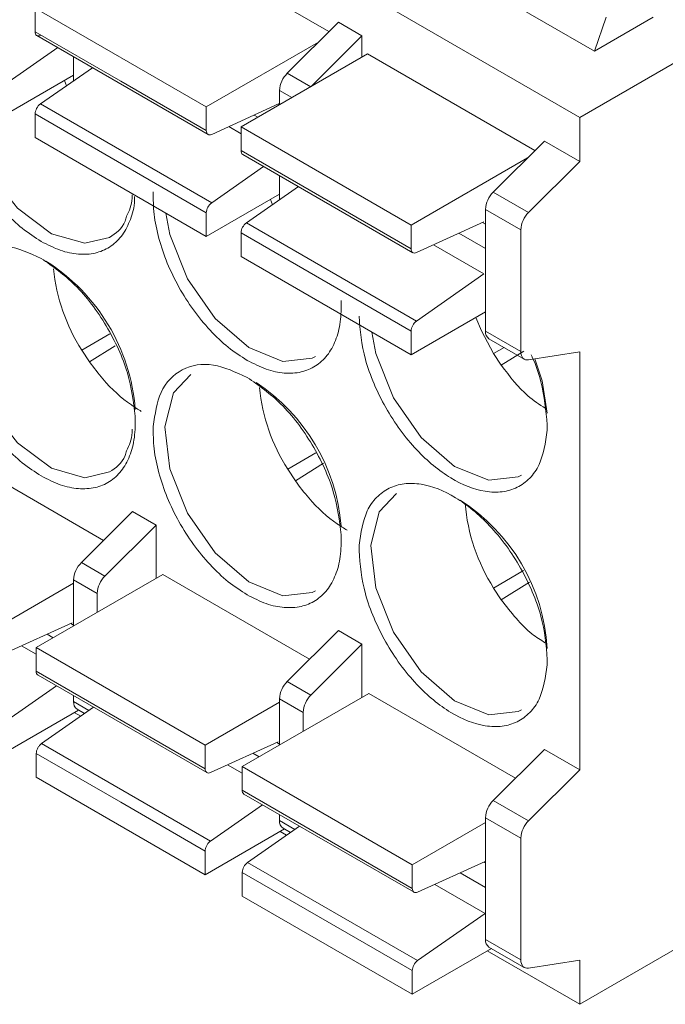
# Model space of a CAD drawing. Header units: millimetres. Extents: x -420 to 420, y -297 to 297.
# Tile 141 of 197: x 235.72 to 243.51, y 78.58 to 90.47. Entities that reach past the tile are written whole.
import ezdxf

# ---------------------------------------------------------------- set-up
doc = ezdxf.new("R2010")
doc.units = ezdxf.units.MM
doc.header["$MEASUREMENT"] = 0
doc.layers.add('layer 1', color=7, linetype='Continuous')

msp = doc.modelspace()

# ---------------------------------------------------------------- linework, layer by layer
at = {"layer": 'layer 1', "color": 7, "lineweight": 9}
for points in [[(242.4776, 89.2871), (242.4776, 89.2871), (224.5045, 99.6628), (224.5045, 99.6628)], [(249.4065, 93.2871), (249.4065, 93.2871), (242.4776, 89.2871), (242.4776, 89.2871)], [(237.4302, 91.4881), (237.4302, 91.4881), (239.451, 90.3216), (239.451, 90.3216)], [(242.6553, 90.0868), (242.6553, 90.0868), (240.8081, 91.1532), (240.8081, 91.1532)], [(235.9027, 90.6065), (235.9027, 90.6065), (235.9027, 90.3214), (235.9027, 90.3214)], [(237.9702, 89.4131), (237.9702, 89.4131), (235.9027, 90.6065), (235.9027, 90.6065)], [(243.3656, 90.4969), (243.3656, 90.4969), (242.6553, 90.0868), (242.6553, 90.0868)], [(242.7973, 90.4969), (242.7973, 90.4969), (242.6553, 90.0868), (242.6553, 90.0868)], [(236.9365, 89.7244), (236.9365, 89.7244), (235.9027, 90.3214), (235.9027, 90.3214)], [(238.9481, 89.8198), (238.9481, 89.8198), (239.5649, 90.4352), (239.5649, 90.4352)], [(239.5649, 90.4352), (239.5649, 90.4352), (239.8491, 90.2713), (239.8491, 90.2713)], [(235.9241, 90.2743), (235.9241, 90.2743), (237.9914, 89.0808), (237.9914, 89.0808)], [(239.8491, 90.2713), (239.8491, 90.2713), (239.2366, 89.6603), (239.2366, 89.6603)], [(239.8491, 90.2713), (239.8491, 90.2713), (239.8491, 90.0139), (239.8491, 90.0139)], [(235.5483, 89.6904), (235.5483, 89.6904), (236.1758, 90.1291), (236.1758, 90.1291)], [(239.3232, 90.1941), (239.3232, 90.1941), (237.9702, 89.4131), (237.9702, 89.4131)], [(236.3681, 90.0179), (236.3681, 90.0179), (236.3681, 89.7286), (236.3681, 89.7286)], [(238.3893, 89.1712), (238.3893, 89.1712), (239.9165, 90.0529), (239.9165, 90.0529)], [(239.9165, 90.0529), (239.9165, 90.0529), (241.9373, 88.8863), (241.9373, 88.8863)], [(235.9676, 89.4487), (235.9676, 89.4487), (236.5949, 89.8869), (236.5949, 89.8869)], [(236.3681, 89.7953), (236.3681, 89.7953), (235.4836, 89.2847), (235.4836, 89.2847)], [(236.2568, 89.731), (236.2568, 89.731), (236.2817, 89.6681), (236.2817, 89.6681)], [(238.9481, 89.8198), (238.8917, 89.7648), (238.8584, 89.6904), (238.8545, 89.6119)], [(239.2305, 89.6569), (239.2305, 89.6569), (238.9481, 89.8198), (238.9481, 89.8198)], [(237.9702, 89.1276), (237.9702, 89.1276), (236.9365, 89.7244), (236.9365, 89.7244)], [(238.8545, 89.6119), (238.8545, 89.6119), (238.8545, 89.4396), (238.8545, 89.4396)], [(238.8545, 89.6119), (238.8545, 89.6119), (239.0035, 89.5256), (239.0035, 89.5256)], [(235.9676, 89.4487), (235.9291, 89.4204), (235.9054, 89.3761), (235.9027, 89.3283)], [(238.0348, 88.2551), (238.0348, 88.2551), (235.9676, 89.4487), (235.9676, 89.4487)], [(237.9702, 89.4131), (237.9702, 89.4131), (237.9702, 89.1276), (237.9702, 89.1276)], [(238.0348, 89.082), (238.0348, 89.082), (238.8496, 89.4534), (238.8496, 89.4534)], [(238.8336, 89.4461), (238.8336, 89.4461), (238.8494, 89.4369), (238.8494, 89.4369)], [(235.9027, 89.3283), (235.9027, 89.3283), (237.9702, 88.1348), (237.9702, 88.1348)], [(235.9027, 89.3283), (235.9027, 89.3283), (235.9027, 89.0428), (235.9027, 89.0428)], [(238.5474, 89.3155), (238.5474, 89.3155), (238.5934, 89.2889), (238.5934, 89.2889)], [(242.4776, 89.2871), (242.4776, 89.2871), (242.4776, 88.7539), (242.4776, 88.7539)], [(238.241, 89.1758), (238.241, 89.1758), (238.3893, 89.0902), (238.3893, 89.0902)], [(240.4426, 87.9857), (240.4426, 87.9857), (238.3893, 89.1712), (238.3893, 89.1712)], [(238.3893, 89.1712), (238.3893, 89.1712), (238.3893, 88.8856), (238.3893, 88.8856)], [(235.9027, 89.0428), (235.9027, 89.0428), (237.9702, 87.8492), (237.9702, 87.8492)], [(241.4344, 88.3846), (241.4344, 88.3846), (242.0513, 89), (242.0513, 89)], [(242.0513, 89), (242.0513, 89), (242.4776, 88.7539), (242.4776, 88.7539)], [(238.3893, 88.8856), (238.3871, 88.8674), (238.3953, 88.8493), (238.4104, 88.8389)], [(240.4426, 87.7002), (240.4426, 87.7002), (238.3893, 88.8856), (238.3893, 88.8856)], [(238.4104, 88.8389), (238.4104, 88.8389), (240.4636, 87.6535), (240.4636, 87.6535)], [(241.8479, 88.7971), (241.8479, 88.7971), (240.4426, 87.9857), (240.4426, 87.9857)], [(238.6622, 88.6936), (238.6622, 88.6936), (238.0348, 88.2551), (238.0348, 88.2551)], [(242.4776, 88.7539), (242.4776, 88.7539), (241.8605, 88.1384), (241.8605, 88.1384)], [(238.8545, 88.5825), (238.8545, 88.5825), (238.8545, 88.2932), (238.8545, 88.2932)], [(238.4539, 88.0135), (238.4539, 88.0135), (239.0813, 88.4517), (239.0813, 88.4517)], [(237.9702, 87.8492), (237.9702, 87.8492), (238.8545, 88.3598), (238.8545, 88.3598)], [(241.4344, 88.3846), (241.3783, 88.3293), (241.345, 88.2549), (241.3409, 88.1764)], [(241.8605, 88.1384), (241.8605, 88.1384), (241.4344, 88.3846), (241.4344, 88.3846)], [(238.0348, 88.2551), (237.9962, 88.2269), (237.9726, 88.1826), (237.9702, 88.1348)], [(238.7431, 88.2955), (238.7431, 88.2955), (238.768, 88.2329), (238.768, 88.2329)], [(237.9702, 88.1348), (237.9702, 88.1348), (237.9702, 87.8492), (237.9702, 87.8492)], [(241.3409, 88.1764), (241.3409, 88.1764), (241.7671, 87.9303), (241.7671, 87.9303)], [(241.3409, 86.7064), (241.3409, 86.7064), (241.3409, 88.1764), (241.3409, 88.1764)], [(241.8605, 88.1384), (241.8045, 88.0832), (241.7711, 88.0091), (241.7671, 87.9303)], [(238.4539, 88.0135), (238.4156, 87.9849), (238.3917, 87.9409), (238.3893, 87.8931)], [(240.5071, 86.8278), (240.5071, 86.8278), (238.4539, 88.0135), (238.4539, 88.0135)], [(240.4426, 87.9857), (240.4426, 87.9857), (240.4426, 87.7002), (240.4426, 87.7002)], [(240.5073, 87.6545), (240.5073, 87.6545), (241.3221, 88.0259), (241.3221, 88.0259)], [(241.3409, 87.9986), (241.3409, 87.9986), (241.306, 88.0186), (241.306, 88.0186)], [(238.3893, 87.8931), (238.3893, 87.8931), (240.4426, 86.7074), (240.4426, 86.7074)], [(238.3893, 87.6073), (238.3893, 87.6073), (238.3893, 87.8931), (238.3893, 87.8931)], [(241.0198, 87.8883), (241.0198, 87.8883), (241.3409, 87.7028), (241.3409, 87.7028)], [(241.7671, 87.9303), (241.7671, 87.9303), (241.7671, 86.4603), (241.7671, 86.4603)], [(240.7135, 87.7486), (240.7135, 87.7486), (241.3221, 87.3972), (241.3221, 87.3972)], [(238.3893, 87.6073), (238.3893, 87.6073), (240.4426, 86.4221), (240.4426, 86.4221)], [(237.1127, 85.76), (237.0573, 86.4944), (236.6572, 87.1589), (236.0342, 87.5513)], [(236.1246, 87.4609), (236.1603, 87.1105), (236.2773, 86.7731), (236.4661, 86.4758)], [(241.3221, 87.3972), (241.3221, 87.3972), (240.5071, 86.8278), (240.5071, 86.8278)], [(240.4426, 86.4221), (240.4426, 86.4221), (241.3409, 86.9406), (241.3409, 86.9406)], [(240.5071, 86.8278), (240.4687, 86.7994), (240.4449, 86.7552), (240.4426, 86.7074)], [(236.8039, 86.6749), (236.8039, 86.6749), (236.4661, 86.4758), (236.4661, 86.4758)], [(240.4426, 86.7074), (240.4426, 86.7074), (240.4426, 86.4221), (240.4426, 86.4221)], [(241.3409, 86.7064), (241.3369, 86.6705), (241.3528, 86.635), (241.3826, 86.6144)], [(241.7671, 86.4603), (241.7671, 86.4603), (241.3409, 86.7064), (241.3409, 86.7064)], [(236.5588, 86.3351), (236.5588, 86.3351), (236.8694, 86.5298), (236.8694, 86.5298)], [(241.3826, 86.6144), (241.3826, 86.6144), (241.8087, 86.3682), (241.8087, 86.3682)], [(236.5588, 86.3351), (236.5588, 86.3351), (236.4661, 86.4758), (236.4661, 86.4758)], [(241.5645, 86.5093), (241.5645, 86.5093), (241.439, 86.4352), (241.439, 86.4352)], [(241.5314, 86.2945), (241.5314, 86.2945), (241.439, 86.4352), (241.439, 86.4352)], [(241.5314, 86.2945), (241.5314, 86.2945), (241.8045, 86.4656), (241.8045, 86.4656)], [(241.8605, 86.3602), (241.8605, 86.3602), (242.4776, 86.4571), (242.4776, 86.4571)], [(242.4776, 86.4571), (242.4776, 86.4571), (242.4776, 81.4119), (242.4776, 81.4119)], [(239.5976, 84.3539), (239.5409, 85.0587), (239.162, 85.6981), (238.5709, 86.0864)], [(238.6109, 86.0254), (238.6469, 85.675), (238.7638, 85.3378), (238.9525, 85.0403)], [(242.0868, 85.575), (242.0868, 85.575), (242.0854, 85.5101), (242.0854, 85.5101)], [(239.2903, 85.2394), (239.2903, 85.2394), (238.9525, 85.0403), (238.9525, 85.0403)], [(234.9578, 85.2043), (234.9578, 85.2043), (236.7301, 84.1811), (236.7301, 84.1811)], [(239.0451, 84.8996), (239.0451, 84.8996), (239.3841, 85.1122), (239.3841, 85.1122)], [(239.0451, 84.8996), (239.0451, 84.8996), (238.9525, 85.0403), (238.9525, 85.0403)], [(242.086, 82.8752), (242.0436, 83.6064), (241.652, 84.2724), (241.0339, 84.6652)], [(241.0948, 84.6271), (241.125, 84.2634), (241.2431, 83.9129), (241.439, 83.605)], [(237.0786, 84.5287), (237.0786, 84.5287), (236.4615, 83.9132), (236.4615, 83.9132)], [(237.0786, 84.5287), (237.0786, 84.5287), (237.3627, 84.3645), (237.3627, 84.3645)], [(237.3627, 84.3645), (237.3627, 84.3645), (236.7459, 83.7491), (236.7459, 83.7491)], [(237.3627, 84.3645), (237.3627, 84.3645), (237.3627, 83.7219), (237.3627, 83.7219)], [(239.8134, 84.0571), (239.8134, 84.0571), (239.8151, 84.1222), (239.8151, 84.1222)], [(236.4615, 83.9132), (236.4055, 83.858), (236.3721, 83.7836), (236.3681, 83.7051)], [(236.4615, 83.9132), (236.4615, 83.9132), (236.7459, 83.7491), (236.7459, 83.7491)], [(241.7988, 83.817), (241.7988, 83.817), (241.439, 83.605), (241.439, 83.605)], [(235.9168, 82.8873), (235.9168, 82.8873), (237.4441, 83.769), (237.4441, 83.769)], [(236.6523, 83.5411), (236.6523, 83.5411), (236.3681, 83.7051), (236.3681, 83.7051)], [(236.3681, 83.7051), (236.3681, 83.7051), (236.3681, 83.1477), (236.3681, 83.1477)], [(236.7459, 83.7491), (236.6895, 83.6941), (236.6562, 83.6197), (236.6523, 83.5411)], [(237.4441, 83.769), (237.4441, 83.769), (239.2165, 82.7459), (239.2165, 82.7459)], [(241.5314, 83.4644), (241.5314, 83.4644), (241.8704, 83.6767), (241.8704, 83.6767)], [(235.4698, 83.1453), (235.4698, 83.1453), (236.3681, 83.6639), (236.3681, 83.6639)], [(241.5314, 83.4644), (241.5314, 83.4644), (241.439, 83.605), (241.439, 83.605)], [(236.6523, 83.5411), (236.6523, 83.5411), (236.6523, 83.3118), (236.6523, 83.3118)], [(236.3492, 83.1854), (236.3492, 83.1854), (235.5347, 82.8142), (235.5347, 82.8142)], [(236.3681, 83.1582), (236.3681, 83.1582), (236.3334, 83.1783), (236.3334, 83.1783)], [(238.9481, 82.4778), (238.9481, 82.4778), (239.5649, 83.0933), (239.5649, 83.0933)], [(239.5649, 83.0933), (239.5649, 83.0933), (239.8491, 82.9293), (239.8491, 82.9293)], [(236.047, 83.0476), (236.047, 83.0476), (236.121, 83.005), (236.121, 83.005)], [(235.9168, 82.8063), (235.9168, 82.8063), (235.7406, 82.908), (235.7406, 82.908)], [(235.9168, 82.6018), (235.9168, 82.6018), (235.9168, 82.8873), (235.9168, 82.8873)], [(237.9561, 81.7098), (237.9561, 81.7098), (235.9168, 82.8873), (235.9168, 82.8873)], [(239.8491, 82.9293), (239.8491, 82.9293), (239.2322, 82.3138), (239.2322, 82.3138)], [(239.8491, 82.9293), (239.8491, 82.9293), (239.8491, 82.2865), (239.8491, 82.2865)], [(242.0868, 82.7448), (242.0868, 82.7448), (242.0854, 82.6799), (242.0854, 82.6799)], [(235.9168, 82.6018), (235.9146, 82.5835), (235.9228, 82.5654), (235.9381, 82.5549)], [(237.9561, 81.4243), (237.9561, 81.4243), (235.9168, 82.6018), (235.9168, 82.6018)], [(242.4776, 78.5817), (242.4776, 78.5817), (249.6171, 82.7032), (249.6171, 82.7032)], [(235.9381, 82.5549), (235.9381, 82.5549), (237.9773, 81.3777), (237.9773, 81.3777)], [(238.9481, 82.4778), (238.8917, 82.4226), (238.8584, 82.3483), (238.8545, 82.2696)], [(239.2322, 82.3138), (239.2322, 82.3138), (238.9481, 82.4778), (238.9481, 82.4778)], [(235.5342, 81.9873), (235.5342, 81.9873), (236.1618, 82.4258), (236.1618, 82.4258)], [(236.3681, 82.3067), (236.3681, 82.3067), (236.3681, 82.235), (236.3681, 82.235)], [(238.4031, 81.4518), (238.4031, 81.4518), (239.9306, 82.3335), (239.9306, 82.3335)], [(238.8545, 82.2696), (238.8545, 82.2696), (239.1387, 82.1057), (239.1387, 82.1057)], [(238.8545, 82.2696), (238.8545, 82.2696), (238.8545, 81.7124), (238.8545, 81.7124)], [(239.2322, 82.3138), (239.1761, 82.2586), (239.1425, 82.1842), (239.1387, 82.1057)], [(239.9306, 82.3335), (239.9306, 82.3335), (241.703, 81.3104), (241.703, 81.3104)], [(236.426, 82.1336), (236.426, 82.1336), (235.4698, 81.5816), (235.4698, 81.5816)], [(235.9815, 81.7295), (235.9815, 81.7295), (236.6088, 82.1677), (236.6088, 82.1677)], [(236.3681, 82.235), (236.3641, 82.1991), (236.3801, 82.1638), (236.4097, 82.1431)], [(236.5528, 82.1286), (236.5528, 82.1286), (236.3681, 82.235), (236.3681, 82.235)], [(236.4097, 82.1431), (236.4097, 82.1431), (236.4994, 82.0912), (236.4994, 82.0912)], [(237.9561, 81.7098), (237.9561, 81.7098), (238.8545, 82.2287), (238.8545, 82.2287)], [(236.3754, 82.1045), (236.3754, 82.1045), (236.4535, 82.0593), (236.4535, 82.0593)], [(239.1387, 82.1057), (239.1387, 82.1057), (239.1387, 81.8764), (239.1387, 81.8764)], [(238.0208, 80.552), (238.0208, 80.552), (235.9815, 81.7295), (235.9815, 81.7295)], [(237.9561, 81.7098), (237.9561, 81.7098), (237.9561, 81.4243), (237.9561, 81.4243)], [(238.021, 81.3787), (238.021, 81.3787), (238.8355, 81.7501), (238.8355, 81.7501)], [(238.8545, 81.7227), (238.8545, 81.7227), (238.8197, 81.7428), (238.8197, 81.7428)], [(241.4344, 81.0425), (241.4344, 81.0425), (242.0513, 81.658), (242.0513, 81.658)], [(242.0513, 81.658), (242.0513, 81.658), (242.4776, 81.4119), (242.4776, 81.4119)], [(235.9168, 81.6089), (235.9168, 81.6089), (236.9365, 81.0201), (236.9365, 81.0201)], [(235.9168, 81.3235), (235.9168, 81.3235), (235.9168, 81.6089), (235.9168, 81.6089)], [(238.6073, 81.5695), (238.6073, 81.5695), (238.5334, 81.6124), (238.5334, 81.6124)], [(238.4031, 81.3711), (238.4031, 81.3711), (238.2271, 81.4727), (238.2271, 81.4727)], [(238.4031, 81.1665), (238.4031, 81.1665), (238.4031, 81.4518), (238.4031, 81.4518)], [(240.4565, 80.2666), (240.4565, 80.2666), (238.4031, 81.4518), (238.4031, 81.4518)], [(242.4776, 81.4119), (242.4776, 81.4119), (241.8605, 80.7965), (241.8605, 80.7965)], [(235.9168, 81.3235), (235.9168, 81.3235), (237.9561, 80.1461), (237.9561, 80.1461)], [(238.4031, 81.1665), (238.4009, 81.148), (238.4092, 81.1302), (238.4245, 81.1198)], [(240.4565, 79.9808), (240.4565, 79.9808), (238.4031, 81.1665), (238.4031, 81.1665)], [(238.4245, 81.1198), (238.4245, 81.1198), (240.4777, 79.9342), (240.4777, 79.9342)], [(236.9365, 81.0201), (236.9365, 81.0201), (237.9561, 80.4313), (237.9561, 80.4313)], [(238.6481, 80.9905), (238.6481, 80.9905), (238.0208, 80.552), (238.0208, 80.552)], [(241.4344, 81.0425), (241.3783, 80.9873), (241.345, 80.913), (241.3409, 80.8344)], [(241.8605, 80.7965), (241.8605, 80.7965), (241.4344, 81.0425), (241.4344, 81.0425)], [(238.8545, 80.8714), (238.8545, 80.8714), (238.8545, 80.7997), (238.8545, 80.7997)], [(241.3409, 80.8344), (241.3409, 80.8344), (241.7671, 80.5882), (241.7671, 80.5882)], [(241.3409, 79.3644), (241.3409, 79.3644), (241.3409, 80.8344), (241.3409, 80.8344)], [(237.9561, 80.1461), (237.9561, 80.1461), (238.9125, 80.6983), (238.9125, 80.6983)], [(238.468, 80.2941), (238.468, 80.2941), (239.0951, 80.7323), (239.0951, 80.7323)], [(238.8545, 80.7997), (238.8506, 80.7637), (238.8664, 80.7285), (238.8963, 80.7076)], [(239.039, 80.6932), (239.039, 80.6932), (238.8545, 80.7997), (238.8545, 80.7997)], [(238.8963, 80.7076), (238.8963, 80.7076), (238.9858, 80.656), (238.9858, 80.656)], [(240.4565, 80.2666), (240.4565, 80.2666), (241.3409, 80.7771), (241.3409, 80.7771)], [(241.8605, 80.7965), (241.8045, 80.7411), (241.7711, 80.667), (241.7671, 80.5882)], [(238.8618, 80.669), (238.8618, 80.669), (238.94, 80.6238), (238.94, 80.6238)], [(241.7671, 80.5882), (241.7671, 80.5882), (241.7671, 79.1182), (241.7671, 79.1182)], [(237.9561, 80.1461), (237.9561, 80.1461), (237.9561, 80.4313), (237.9561, 80.4313)], [(238.468, 80.2941), (238.4294, 80.2657), (238.4058, 80.2215), (238.4031, 80.1738)], [(240.5212, 79.1086), (240.5212, 79.1086), (238.468, 80.2941), (238.468, 80.2941)], [(240.4565, 80.2666), (240.4565, 80.2666), (240.4565, 79.9808), (240.4565, 79.9808)], [(240.5214, 79.9354), (240.5214, 79.9354), (241.3359, 80.3067), (241.3359, 80.3067)], [(241.3409, 80.2873), (241.3409, 80.2873), (241.32, 80.2995), (241.32, 80.2995)], [(238.4031, 80.1738), (238.4031, 80.1738), (240.4565, 78.9881), (240.4565, 78.9881)], [(238.4031, 79.8882), (238.4031, 79.8882), (238.4031, 80.1738), (238.4031, 80.1738)], [(241.0338, 80.1689), (241.0338, 80.1689), (241.3409, 79.9917), (241.3409, 79.9917)], [(240.7273, 80.0292), (240.7273, 80.0292), (241.3359, 79.678), (241.3359, 79.678)], [(238.4031, 79.8882), (238.4031, 79.8882), (240.4565, 78.7027), (240.4565, 78.7027)], [(241.3359, 79.678), (241.3359, 79.678), (240.5212, 79.1086), (240.5212, 79.1086)], [(241.3409, 79.3644), (241.3369, 79.3284), (241.3528, 79.2931), (241.3826, 79.2723)], [(241.7671, 79.1182), (241.7671, 79.1182), (241.3409, 79.3644), (241.3409, 79.3644)], [(241.3826, 79.2723), (241.3826, 79.2723), (241.8087, 79.0262), (241.8087, 79.0262)], [(240.4565, 78.7027), (240.4565, 78.7027), (241.4128, 79.2549), (241.4128, 79.2549)], [(241.362, 79.2256), (241.362, 79.2256), (242.4776, 78.5817), (242.4776, 78.5817)], [(240.5212, 79.1086), (240.4826, 79.08), (240.4588, 79.0358), (240.4565, 78.9881)], [(241.8605, 79.018), (241.8605, 79.018), (242.4776, 79.1148), (242.4776, 79.1148)], [(242.4776, 79.1148), (242.4776, 79.1148), (242.4776, 78.5817), (242.4776, 78.5817)], [(240.4565, 78.7027), (240.4565, 78.7027), (240.4565, 78.9881), (240.4565, 78.9881)]]:
    msp.add_open_spline(points, degree=3, dxfattribs=at)
for points, knots in [([(235.9027, 90.3214), (235.9037, 90.3115), (235.9048, 90.3018), (235.9076, 90.294), (235.9076, 90.294), (235.9106, 90.2862), (235.9154, 90.2801), (235.9214, 90.2759), (235.9214, 90.2759), (235.9272, 90.2716), (235.9343, 90.2693), (235.9423, 90.2694), (235.9423, 90.2694), (235.9501, 90.2697), (235.9588, 90.2725), (235.9675, 90.2753)], [0, 0, 0, 0, 0.2, 0.2, 0.2, 0.2, 0.4, 0.4, 0.4, 0.4, 0.6, 0.6, 0.6, 0.6, 1, 1, 1, 1]), ([(235.9775, 87.7894), (235.9005, 87.8389), (235.8237, 87.8881), (235.7486, 87.9479), (235.7486, 87.9479), (235.6735, 88.0078), (235.6, 88.0784), (235.5293, 88.1543), (235.5293, 88.1543), (235.4586, 88.2305), (235.3912, 88.312), (235.3283, 88.3988), (235.3283, 88.3988), (235.2652, 88.4858), (235.2067, 88.5779), (235.1537, 88.6729), (235.1537, 88.6729), (235.1008, 88.7677), (235.0534, 88.8652), (235.0128, 88.9639), (235.0128, 88.9639), (234.9722, 89.0625), (234.9387, 89.162), (234.9117, 89.2609), (234.9117, 89.2609), (234.8847, 89.3596), (234.8641, 89.4575), (234.8536, 89.5511), (234.8536, 89.5511), (234.8432, 89.6448), (234.8426, 89.734), (234.8422, 89.8231)], [0, 0, 0, 0, 0.1111111, 0.1111111, 0.1111111, 0.1111111, 0.2222222, 0.2222222, 0.2222222, 0.2222222, 0.3333333, 0.3333333, 0.3333333, 0.3333333, 0.4444444, 0.4444444, 0.4444444, 0.4444444, 0.5555556, 0.5555556, 0.5555556, 0.5555556, 0.6666667, 0.6666667, 0.6666667, 0.6666667, 0.7777778, 0.7777778, 0.7777778, 0.7777778, 1, 1, 1, 1]), ([(236.802, 87.8378), (236.802, 87.8378), (236.5052, 87.7675), (236.5052, 87.7675), (236.5052, 87.7675), (236.5052, 87.7675), (236.1019, 87.883), (236.1019, 87.883), (236.1019, 87.883), (236.1019, 87.883), (235.6905, 88.1904), (235.6905, 88.1904), (235.6905, 88.1904), (235.6905, 88.1904), (235.3337, 88.643), (235.3337, 88.643), (235.3337, 88.643), (235.3337, 88.643), (235.0855, 89.1714), (235.0855, 89.1714), (235.0855, 89.1714), (235.0855, 89.1714), (234.995, 89.5669), (234.995, 89.5669)], [0, 0, 0, 0, 0.1428571, 0.1428571, 0.1428571, 0.1428571, 0.2857143, 0.2857143, 0.2857143, 0.2857143, 0.4285714, 0.4285714, 0.4285714, 0.4285714, 0.5714286, 0.5714286, 0.5714286, 0.5714286, 0.7142857, 0.7142857, 0.7142857, 0.7142857, 1, 1, 1, 1]), ([(238.0348, 89.082), (238.0262, 89.0791), (238.0176, 89.0762), (238.0098, 89.0759), (238.0098, 89.0759), (238.0016, 89.0757), (237.9947, 89.0784), (237.9889, 89.0825), (237.9889, 89.0825), (237.9828, 89.0866), (237.978, 89.0927), (237.975, 89.1005), (237.975, 89.1005), (237.9719, 89.1083), (237.9712, 89.118), (237.9702, 89.1276)], [0, 0, 0, 0, 0.2, 0.2, 0.2, 0.2, 0.4, 0.4, 0.4, 0.4, 0.6, 0.6, 0.6, 0.6, 1, 1, 1, 1]), ([(237.1046, 88.3314), (237.1039, 88.3052), (237.1031, 88.2791), (237.1011, 88.2539), (237.1011, 88.2539), (237.0941, 88.17), (237.0711, 88.0974), (237.0432, 88.0303), (237.0432, 88.0303), (237.0153, 87.9634), (236.9824, 87.9024), (236.9422, 87.8504), (236.9422, 87.8504), (236.9017, 87.7984), (236.8542, 87.7556), (236.8011, 87.7218), (236.8011, 87.7218), (236.7481, 87.6883), (236.6898, 87.6637), (236.627, 87.6496), (236.627, 87.6496), (236.5638, 87.6353), (236.4961, 87.6316), (236.4255, 87.6371), (236.4255, 87.6371), (236.355, 87.6423), (236.2816, 87.6569), (236.2063, 87.6839), (236.2063, 87.6839), (236.131, 87.7108), (236.0543, 87.75), (235.9775, 87.7894)], [0, 0, 0, 0, 0.1111111, 0.1111111, 0.1111111, 0.1111111, 0.2222222, 0.2222222, 0.2222222, 0.2222222, 0.3333333, 0.3333333, 0.3333333, 0.3333333, 0.4444444, 0.4444444, 0.4444444, 0.4444444, 0.5555556, 0.5555556, 0.5555556, 0.5555556, 0.6666667, 0.6666667, 0.6666667, 0.6666667, 0.7777778, 0.7777778, 0.7777778, 0.7777778, 1, 1, 1, 1]), ([(237.0762, 88.3523), (237.076, 88.3387), (237.076, 88.3253), (237.0754, 88.3122), (237.0754, 88.3122), (237.0711, 88.2237), (237.039, 88.1588), (237.0071, 88.0936)], [0, 0, 0, 0, 0.3333333, 0.3333333, 0.3333333, 0.3333333, 1, 1, 1, 1]), ([(238.4638, 86.354), (238.3871, 86.4034), (238.3103, 86.4528), (238.2352, 86.5127), (238.2352, 86.5127), (238.1598, 86.5726), (238.0862, 86.6429), (238.0157, 86.7191), (238.0157, 86.7191), (237.9452, 86.795), (237.8777, 86.8768), (237.8146, 86.9636), (237.8146, 86.9636), (237.7515, 87.0504), (237.6933, 87.1426), (237.6402, 87.2374), (237.6402, 87.2374), (237.5874, 87.3323), (237.5397, 87.4299), (237.4994, 87.5284), (237.4994, 87.5284), (237.4588, 87.627), (237.4252, 87.7267), (237.3981, 87.8256), (237.3981, 87.8256), (237.3711, 87.9242), (237.3506, 88.0223), (237.34, 88.1158), (237.34, 88.1158), (237.3295, 88.2094), (237.3292, 88.2986), (237.3285, 88.3878)], [0, 0, 0, 0, 0.1111111, 0.1111111, 0.1111111, 0.1111111, 0.2222222, 0.2222222, 0.2222222, 0.2222222, 0.3333333, 0.3333333, 0.3333333, 0.3333333, 0.4444444, 0.4444444, 0.4444444, 0.4444444, 0.5555556, 0.5555556, 0.5555556, 0.5555556, 0.6666667, 0.6666667, 0.6666667, 0.6666667, 0.7777778, 0.7777778, 0.7777778, 0.7777778, 1, 1, 1, 1]), ([(237.0071, 88.0936), (237.0014, 88.0735), (236.9958, 88.0536), (236.9887, 88.0351), (236.9887, 88.0351), (236.9518, 87.9383), (236.8767, 87.8881), (236.8017, 87.8377)], [0, 0, 0, 0, 0.3333333, 0.3333333, 0.3333333, 0.3333333, 1, 1, 1, 1]), ([(239.2882, 86.4024), (239.2882, 86.4024), (239.2497, 86.3823), (239.2497, 86.3823), (239.2497, 86.3823), (239.2497, 86.3823), (238.8928, 86.3419), (238.8928, 86.3419), (238.8928, 86.3419), (238.8928, 86.3419), (238.4814, 86.5094), (238.4814, 86.5094), (238.4814, 86.5094), (238.4814, 86.5094), (238.0782, 86.8593), (238.0782, 86.8593), (238.0782, 86.8593), (238.0782, 86.8593), (237.7444, 87.3385), (237.7444, 87.3385), (237.7444, 87.3385), (237.7444, 87.3385), (237.531, 87.8738), (237.531, 87.8738), (237.531, 87.8738), (237.531, 87.8738), (237.4812, 88.1316), (237.4812, 88.1316)], [0, 0, 0, 0, 0.125, 0.125, 0.125, 0.125, 0.25, 0.25, 0.25, 0.25, 0.375, 0.375, 0.375, 0.375, 0.5, 0.5, 0.5, 0.5, 0.625, 0.625, 0.625, 0.625, 0.75, 0.75, 0.75, 0.75, 1, 1, 1, 1]), ([(234.8422, 86.9929), (234.864, 87.1396), (234.8859, 87.286), (234.9377, 87.4024), (234.9377, 87.4024), (234.9938, 87.5278), (235.0845, 87.618), (235.1941, 87.6751), (235.1941, 87.6751), (235.3035, 87.7322), (235.4316, 87.7558), (235.5708, 87.7322), (235.5708, 87.7322), (235.6998, 87.7102), (235.8387, 87.6474), (235.9775, 87.5842)], [0, 0, 0, 0, 0.2, 0.2, 0.2, 0.2, 0.4, 0.4, 0.4, 0.4, 0.6, 0.6, 0.6, 0.6, 1, 1, 1, 1]), ([(236.802, 85.0077), (236.802, 85.0077), (236.5052, 84.9374), (236.5052, 84.9374), (236.5052, 84.9374), (236.5052, 84.9374), (236.1019, 85.0529), (236.1019, 85.0529), (236.1019, 85.0529), (236.1019, 85.0529), (235.6905, 85.3604), (235.6905, 85.3604), (235.6905, 85.3604), (235.6905, 85.3604), (235.3337, 85.8128), (235.3337, 85.8128), (235.3337, 85.8128), (235.3337, 85.8128), (235.0855, 86.3413), (235.0855, 86.3413), (235.0855, 86.3413), (235.0855, 86.3413), (234.9841, 86.8655), (234.9841, 86.8655), (234.9841, 86.8655), (234.9841, 86.8655), (235.0448, 87.3056), (235.0448, 87.3056), (235.0448, 87.3056), (235.0448, 87.3056), (235.2581, 87.5942), (235.2581, 87.5942), (235.2581, 87.5942), (235.2581, 87.5942), (235.2955, 87.6182), (235.2955, 87.6182)], [0, 0, 0, 0, 0.1, 0.1, 0.1, 0.1, 0.2, 0.2, 0.2, 0.2, 0.3, 0.3, 0.3, 0.3, 0.4, 0.4, 0.4, 0.4, 0.5, 0.5, 0.5, 0.5, 0.6, 0.6, 0.6, 0.6, 0.7, 0.7, 0.7, 0.7, 0.8, 0.8, 0.8, 0.8, 1, 1, 1, 1]), ([(240.5073, 87.6545), (240.5073, 87.6545), (240.4944, 87.6501), (240.4944, 87.6501), (240.4944, 87.6501), (240.4944, 87.6501), (240.4821, 87.6488), (240.4821, 87.6488), (240.4821, 87.6488), (240.4821, 87.6488), (240.4709, 87.6503), (240.4709, 87.6503), (240.4709, 87.6503), (240.4709, 87.6503), (240.4612, 87.6552), (240.4612, 87.6552), (240.4612, 87.6552), (240.4612, 87.6552), (240.4532, 87.6628), (240.4532, 87.6628), (240.4532, 87.6628), (240.4532, 87.6628), (240.4474, 87.6731), (240.4474, 87.6731), (240.4474, 87.6731), (240.4474, 87.6731), (240.4437, 87.6858), (240.4437, 87.6858), (240.4437, 87.6858), (240.4437, 87.6858), (240.4426, 87.7002), (240.4426, 87.7002)], [0, 0, 0, 0, 0.1111111, 0.1111111, 0.1111111, 0.1111111, 0.2222222, 0.2222222, 0.2222222, 0.2222222, 0.3333333, 0.3333333, 0.3333333, 0.3333333, 0.4444444, 0.4444444, 0.4444444, 0.4444444, 0.5555556, 0.5555556, 0.5555556, 0.5555556, 0.6666667, 0.6666667, 0.6666667, 0.6666667, 0.7777778, 0.7777778, 0.7777778, 0.7777778, 1, 1, 1, 1]), ([(235.9775, 87.5842), (236.1161, 87.487), (236.2549, 87.3898), (236.3842, 87.2626), (236.3842, 87.2626), (236.5232, 87.1258), (236.6513, 86.9542), (236.7607, 86.7707), (236.7607, 86.7707), (236.8703, 86.5872), (236.961, 86.3919), (237.0171, 86.2021), (237.0171, 86.2021), (237.0689, 86.0256), (237.0908, 85.854), (237.1126, 85.6822)], [0, 0, 0, 0, 0.2, 0.2, 0.2, 0.2, 0.4, 0.4, 0.4, 0.4, 0.6, 0.6, 0.6, 0.6, 1, 1, 1, 1]), ([(239.599, 87.0771), (239.5985, 86.9885), (239.5978, 86.9), (239.5874, 86.8187), (239.5874, 86.8187), (239.5769, 86.7371), (239.5565, 86.6625), (239.5295, 86.5951), (239.5295, 86.5951), (239.5026, 86.5276), (239.469, 86.4669), (239.4284, 86.415), (239.4284, 86.415), (239.3878, 86.3632), (239.3404, 86.3204), (239.2874, 86.2867), (239.2874, 86.2867), (239.2346, 86.2529), (239.1761, 86.2284), (239.1132, 86.2141), (239.1132, 86.2141), (239.0501, 86.2), (238.9826, 86.1963), (238.9119, 86.2016), (238.9119, 86.2016), (238.8414, 86.207), (238.7678, 86.2216), (238.6926, 86.2485), (238.6926, 86.2485), (238.6175, 86.2753), (238.5406, 86.3147), (238.4638, 86.354)], [0, 0, 0, 0, 0.1111111, 0.1111111, 0.1111111, 0.1111111, 0.2222222, 0.2222222, 0.2222222, 0.2222222, 0.3333333, 0.3333333, 0.3333333, 0.3333333, 0.4444444, 0.4444444, 0.4444444, 0.4444444, 0.5555556, 0.5555556, 0.5555556, 0.5555556, 0.6666667, 0.6666667, 0.6666667, 0.6666667, 0.7777778, 0.7777778, 0.7777778, 0.7777778, 1, 1, 1, 1]), ([(235.9775, 84.9593), (235.9005, 85.0085), (235.8237, 85.058), (235.7486, 85.1178), (235.7486, 85.1178), (235.6735, 85.1777), (235.6, 85.2481), (235.5293, 85.3242), (235.5293, 85.3242), (235.4586, 85.4002), (235.3912, 85.4819), (235.3283, 85.5687), (235.3283, 85.5687), (235.2652, 85.6557), (235.2067, 85.7478), (235.1537, 85.8428), (235.1537, 85.8428), (235.1008, 85.9374), (235.0534, 86.0351), (235.0128, 86.1336), (235.0128, 86.1336), (234.9722, 86.2322), (234.9387, 86.3319), (234.9117, 86.4307), (234.9117, 86.4307), (234.8847, 86.5293), (234.8641, 86.6275), (234.8536, 86.7211), (234.8536, 86.7211), (234.8432, 86.8147), (234.8426, 86.9037), (234.8422, 86.9929)], [0, 0, 0, 0, 0.1111111, 0.1111111, 0.1111111, 0.1111111, 0.2222222, 0.2222222, 0.2222222, 0.2222222, 0.3333333, 0.3333333, 0.3333333, 0.3333333, 0.4444444, 0.4444444, 0.4444444, 0.4444444, 0.5555556, 0.5555556, 0.5555556, 0.5555556, 0.6666667, 0.6666667, 0.6666667, 0.6666667, 0.7777778, 0.7777778, 0.7777778, 0.7777778, 1, 1, 1, 1]), ([(242.0854, 85.5101), (242.0635, 85.3611), (242.0416, 85.2121), (241.9874, 85.0954), (241.9874, 85.0954), (241.9578, 85.032), (241.9188, 84.9782), (241.8741, 84.9328), (241.8741, 84.9328), (241.8292, 84.8874), (241.7788, 84.8502), (241.7231, 84.8227), (241.7231, 84.8227), (241.6675, 84.7952), (241.6065, 84.7768), (241.5416, 84.7686), (241.5416, 84.7686), (241.4767, 84.7604), (241.4079, 84.7622), (241.3362, 84.7738), (241.3362, 84.7738), (241.2039, 84.7953), (241.0625, 84.8502), (240.9216, 84.9355), (240.9216, 84.9355), (240.781, 85.021), (240.6407, 85.1367), (240.5111, 85.2739), (240.5111, 85.2739), (240.441, 85.3483), (240.3739, 85.4289), (240.311, 85.5145), (240.311, 85.5145), (240.248, 85.6003), (240.1894, 85.6911), (240.1364, 85.7845), (240.1364, 85.7845), (240.0835, 85.8779), (240.0361, 85.9742), (239.9945, 86.0718), (239.9945, 86.0718), (239.9529, 86.1697), (239.9172, 86.2692), (239.891, 86.3662), (239.891, 86.3662), (239.8432, 86.5451), (239.8283, 86.7162), (239.8134, 86.8874)], [0, 0, 0, 0, 0.0769231, 0.0769231, 0.0769231, 0.0769231, 0.1538462, 0.1538462, 0.1538462, 0.1538462, 0.2307692, 0.2307692, 0.2307692, 0.2307692, 0.3076923, 0.3076923, 0.3076923, 0.3076923, 0.3846154, 0.3846154, 0.3846154, 0.3846154, 0.4615385, 0.4615385, 0.4615385, 0.4615385, 0.5384615, 0.5384615, 0.5384615, 0.5384615, 0.6153846, 0.6153846, 0.6153846, 0.6153846, 0.6923077, 0.6923077, 0.6923077, 0.6923077, 0.7692308, 0.7692308, 0.7692308, 0.7692308, 0.8461538, 0.8461538, 0.8461538, 0.8461538, 1, 1, 1, 1]), ([(241.2246, 86.8735), (241.2246, 86.8735), (241.2923, 86.7104), (241.2923, 86.7104), (241.2923, 86.7104), (241.2923, 86.7104), (241.439, 86.4352), (241.439, 86.4352)], [0, 0, 0, 0, 0.3333333, 0.3333333, 0.3333333, 0.3333333, 1, 1, 1, 1]), ([(241.7745, 84.9671), (241.7745, 84.9671), (241.736, 84.947), (241.736, 84.947), (241.736, 84.947), (241.736, 84.947), (241.3792, 84.9066), (241.3792, 84.9066), (241.3792, 84.9066), (241.3792, 84.9066), (240.9678, 85.074), (240.9678, 85.074), (240.9678, 85.074), (240.9678, 85.074), (240.5645, 85.4241), (240.5645, 85.4241), (240.5645, 85.4241), (240.5645, 85.4241), (240.231, 85.9031), (240.231, 85.9031), (240.231, 85.9031), (240.231, 85.9031), (240.0176, 86.4384), (240.0176, 86.4384), (240.0176, 86.4384), (240.0176, 86.4384), (239.9675, 86.6961), (239.9675, 86.6961)], [0, 0, 0, 0, 0.125, 0.125, 0.125, 0.125, 0.25, 0.25, 0.25, 0.25, 0.375, 0.375, 0.375, 0.375, 0.5, 0.5, 0.5, 0.5, 0.625, 0.625, 0.625, 0.625, 0.75, 0.75, 0.75, 0.75, 1, 1, 1, 1]), ([(241.7671, 86.4603), (241.7671, 86.4603), (241.7687, 86.4364), (241.7687, 86.4364), (241.7687, 86.4364), (241.7687, 86.4364), (241.7737, 86.4148), (241.7737, 86.4148), (241.7737, 86.4148), (241.7737, 86.4148), (241.7818, 86.3961), (241.7818, 86.3961), (241.7818, 86.3961), (241.7818, 86.3961), (241.7929, 86.3811), (241.7929, 86.3811), (241.7929, 86.3811), (241.7929, 86.3811), (241.8065, 86.3696), (241.8065, 86.3696), (241.8065, 86.3696), (241.8065, 86.3696), (241.8228, 86.3622), (241.8228, 86.3622), (241.8228, 86.3622), (241.8228, 86.3622), (241.8408, 86.3589), (241.8408, 86.3589), (241.8408, 86.3589), (241.8408, 86.3589), (241.8605, 86.3602), (241.8605, 86.3602)], [0, 0, 0, 0, 0.1111111, 0.1111111, 0.1111111, 0.1111111, 0.2222222, 0.2222222, 0.2222222, 0.2222222, 0.3333333, 0.3333333, 0.3333333, 0.3333333, 0.4444444, 0.4444444, 0.4444444, 0.4444444, 0.5555556, 0.5555556, 0.5555556, 0.5555556, 0.6666667, 0.6666667, 0.6666667, 0.6666667, 0.7777778, 0.7777778, 0.7777778, 0.7777778, 1, 1, 1, 1]), ([(241.8901, 86.4223), (241.8955, 86.4119), (241.9007, 86.4012), (241.906, 86.3905), (241.906, 86.3905), (241.9524, 86.2943), (241.9849, 86.1938), (242.0093, 86.0962), (242.0093, 86.0962), (242.054, 85.9163), (242.0705, 85.7457), (242.0868, 85.575)], [0, 0, 0, 0, 0.25, 0.25, 0.25, 0.25, 0.5, 0.5, 0.5, 0.5, 1, 1, 1, 1]), ([(236.5588, 86.3351), (236.6117, 86.2649), (236.6647, 86.1946), (236.7209, 86.1292), (236.7209, 86.1292), (236.8275, 86.0053), (236.9457, 85.898), (237.0648, 85.8159), (237.0648, 85.8159), (237.1047, 85.7882), (237.1449, 85.7632), (237.1851, 85.7385)], [0, 0, 0, 0, 0.25, 0.25, 0.25, 0.25, 0.5, 0.5, 0.5, 0.5, 1, 1, 1, 1]), ([(237.3285, 85.5575), (237.3504, 85.7041), (237.3722, 85.8506), (237.4242, 85.9671), (237.4242, 85.9671), (237.4801, 86.0923), (237.5711, 86.1825), (237.6804, 86.2396), (237.6804, 86.2396), (237.7899, 86.2967), (237.9181, 86.3206), (238.0572, 86.2969), (238.0572, 86.2969), (238.1863, 86.2748), (238.325, 86.2119), (238.4638, 86.149)], [0, 0, 0, 0, 0.2, 0.2, 0.2, 0.2, 0.4, 0.4, 0.4, 0.4, 0.6, 0.6, 0.6, 0.6, 1, 1, 1, 1]), ([(241.5314, 86.2945), (241.6347, 86.1598), (241.738, 86.0252), (241.8521, 85.9262), (241.8521, 85.9262), (241.9194, 85.8677), (241.9906, 85.8215), (242.0617, 85.7755)], [0, 0, 0, 0, 0.3333333, 0.3333333, 0.3333333, 0.3333333, 1, 1, 1, 1]), ([(241.9373, 86.372), (241.9373, 86.372), (242.0249, 86.1061), (242.0249, 86.1061), (242.0249, 86.1061), (242.0249, 86.1061), (242.0856, 85.718), (242.0856, 85.718)], [0, 0, 0, 0, 0.3333333, 0.3333333, 0.3333333, 0.3333333, 1, 1, 1, 1]), ([(237.4707, 85.5534), (237.4707, 85.5534), (237.5721, 85.9605), (237.5721, 85.9605), (237.5721, 85.9605), (237.5721, 85.9605), (237.7816, 86.1825), (237.7816, 86.1825)], [0, 0, 0, 0, 0.3333333, 0.3333333, 0.3333333, 0.3333333, 1, 1, 1, 1]), ([(238.4638, 86.149), (238.6024, 86.0517), (238.7413, 85.9545), (238.8705, 85.8273), (238.8705, 85.8273), (239.0096, 85.6903), (239.1375, 85.5187), (239.247, 85.3353), (239.247, 85.3353), (239.3566, 85.1518), (239.4476, 84.9567), (239.5035, 84.7668), (239.5035, 84.7668), (239.5555, 84.5904), (239.5772, 84.4185), (239.599, 84.2468)], [0, 0, 0, 0, 0.2, 0.2, 0.2, 0.2, 0.4, 0.4, 0.4, 0.4, 0.6, 0.6, 0.6, 0.6, 1, 1, 1, 1]), ([(237.1126, 85.6822), (237.1122, 85.5938), (237.1115, 85.5052), (237.1011, 85.4238), (237.1011, 85.4238), (237.0906, 85.3422), (237.0701, 85.2677), (237.0432, 85.2002), (237.0432, 85.2002), (237.0161, 85.1327), (236.9826, 85.0721), (236.9422, 85.0201), (236.9422, 85.0201), (236.9016, 84.9683), (236.854, 84.9255), (236.8011, 84.8918), (236.8011, 84.8918), (236.7481, 84.858), (236.6898, 84.8335), (236.627, 84.8193), (236.627, 84.8193), (236.5638, 84.8052), (236.4961, 84.8013), (236.4255, 84.8067), (236.4255, 84.8067), (236.355, 84.8122), (236.2816, 84.8266), (236.2063, 84.8536), (236.2063, 84.8536), (236.131, 84.8805), (236.0543, 84.9199), (235.9775, 84.9593)], [0, 0, 0, 0, 0.1111111, 0.1111111, 0.1111111, 0.1111111, 0.2222222, 0.2222222, 0.2222222, 0.2222222, 0.3333333, 0.3333333, 0.3333333, 0.3333333, 0.4444444, 0.4444444, 0.4444444, 0.4444444, 0.5555556, 0.5555556, 0.5555556, 0.5555556, 0.6666667, 0.6666667, 0.6666667, 0.6666667, 0.7777778, 0.7777778, 0.7777778, 0.7777778, 1, 1, 1, 1]), ([(237.0762, 85.5218), (237.076, 85.5084), (237.076, 85.495), (237.0754, 85.4821), (237.0754, 85.4821), (237.0711, 85.3935), (237.039, 85.3284), (237.0071, 85.2635)], [0, 0, 0, 0, 0.3333333, 0.3333333, 0.3333333, 0.3333333, 1, 1, 1, 1]), ([(238.4638, 83.5238), (238.3871, 83.5733), (238.3103, 83.6225), (238.2352, 83.6824), (238.2352, 83.6824), (238.1598, 83.7423), (238.0862, 83.8128), (238.0157, 83.8889), (238.0157, 83.8889), (237.9452, 83.9649), (237.8777, 84.0464), (237.8146, 84.1333), (237.8146, 84.1333), (237.7515, 84.2202), (237.6933, 84.3123), (237.6402, 84.4073), (237.6402, 84.4073), (237.5874, 84.5021), (237.5397, 84.5996), (237.4994, 84.6983), (237.4994, 84.6983), (237.4588, 84.7969), (237.4252, 84.8964), (237.3981, 84.9953), (237.3981, 84.9953), (237.3711, 85.0942), (237.3506, 85.192), (237.34, 85.2856), (237.34, 85.2856), (237.3295, 85.3793), (237.3292, 85.4685), (237.3285, 85.5575)], [0, 0, 0, 0, 0.1111111, 0.1111111, 0.1111111, 0.1111111, 0.2222222, 0.2222222, 0.2222222, 0.2222222, 0.3333333, 0.3333333, 0.3333333, 0.3333333, 0.4444444, 0.4444444, 0.4444444, 0.4444444, 0.5555556, 0.5555556, 0.5555556, 0.5555556, 0.6666667, 0.6666667, 0.6666667, 0.6666667, 0.7777778, 0.7777778, 0.7777778, 0.7777778, 1, 1, 1, 1]), ([(239.2882, 83.5723), (239.2882, 83.5723), (239.2497, 83.5522), (239.2497, 83.5522), (239.2497, 83.5522), (239.2497, 83.5522), (238.8928, 83.5118), (238.8928, 83.5118), (238.8928, 83.5118), (238.8928, 83.5118), (238.4814, 83.6793), (238.4814, 83.6793), (238.4814, 83.6793), (238.4814, 83.6793), (238.0782, 84.0291), (238.0782, 84.0291), (238.0782, 84.0291), (238.0782, 84.0291), (237.7444, 84.5082), (237.7444, 84.5082), (237.7444, 84.5082), (237.7444, 84.5082), (237.531, 85.0435), (237.531, 85.0435), (237.531, 85.0435), (237.531, 85.0435), (237.4707, 85.5534), (237.4707, 85.5534)], [0, 0, 0, 0, 0.125, 0.125, 0.125, 0.125, 0.25, 0.25, 0.25, 0.25, 0.375, 0.375, 0.375, 0.375, 0.5, 0.5, 0.5, 0.5, 0.625, 0.625, 0.625, 0.625, 0.75, 0.75, 0.75, 0.75, 1, 1, 1, 1]), ([(237.0071, 85.2635), (237.0014, 85.2434), (236.9958, 85.2233), (236.9887, 85.205), (236.9887, 85.205), (236.9518, 85.1081), (236.8767, 85.0578), (236.8017, 85.0075)], [0, 0, 0, 0, 0.3333333, 0.3333333, 0.3333333, 0.3333333, 1, 1, 1, 1]), ([(239.0451, 84.8996), (239.0981, 84.8295), (239.151, 84.7593), (239.2074, 84.6939), (239.2074, 84.6939), (239.3137, 84.5699), (239.4321, 84.4625), (239.5511, 84.3804), (239.5511, 84.3804), (239.591, 84.3527), (239.6313, 84.328), (239.6714, 84.303)], [0, 0, 0, 0, 0.25, 0.25, 0.25, 0.25, 0.5, 0.5, 0.5, 0.5, 1, 1, 1, 1]), ([(239.8151, 84.1222), (239.8368, 84.2711), (239.8586, 84.4202), (239.9131, 84.5369), (239.9131, 84.5369), (239.9427, 84.6003), (239.9816, 84.6541), (240.0263, 84.6995), (240.0263, 84.6995), (240.0711, 84.7449), (240.1215, 84.7819), (240.1773, 84.8096), (240.1773, 84.8096), (240.2329, 84.8371), (240.2937, 84.8555), (240.3586, 84.8636), (240.3586, 84.8636), (240.4237, 84.8719), (240.4926, 84.8701), (240.5643, 84.8584), (240.5643, 84.8584), (240.6964, 84.8369), (240.8379, 84.7821), (240.9787, 84.6966), (240.9787, 84.6966), (241.1195, 84.6113), (241.2596, 84.4955), (241.3892, 84.3583), (241.3892, 84.3583), (241.4595, 84.284), (241.5266, 84.2034), (241.5893, 84.1178), (241.5893, 84.1178), (241.6524, 84.032), (241.7108, 83.9411), (241.764, 83.8478), (241.764, 83.8478), (241.817, 83.7544), (241.8644, 83.6581), (241.906, 83.5602), (241.906, 83.5602), (241.9475, 83.4623), (241.9833, 83.3631), (242.0093, 83.2661), (242.0093, 83.2661), (242.0572, 83.0872), (242.072, 82.9161), (242.0868, 82.7448)], [0, 0, 0, 0, 0.0769231, 0.0769231, 0.0769231, 0.0769231, 0.1538462, 0.1538462, 0.1538462, 0.1538462, 0.2307692, 0.2307692, 0.2307692, 0.2307692, 0.3076923, 0.3076923, 0.3076923, 0.3076923, 0.3846154, 0.3846154, 0.3846154, 0.3846154, 0.4615385, 0.4615385, 0.4615385, 0.4615385, 0.5384615, 0.5384615, 0.5384615, 0.5384615, 0.6153846, 0.6153846, 0.6153846, 0.6153846, 0.6923077, 0.6923077, 0.6923077, 0.6923077, 0.7692308, 0.7692308, 0.7692308, 0.7692308, 0.8461538, 0.8461538, 0.8461538, 0.8461538, 1, 1, 1, 1]), ([(239.957, 84.1182), (239.957, 84.1182), (240.0584, 84.5251), (240.0584, 84.5251), (240.0584, 84.5251), (240.0584, 84.5251), (240.268, 84.7473), (240.268, 84.7473)], [0, 0, 0, 0, 0.3333333, 0.3333333, 0.3333333, 0.3333333, 1, 1, 1, 1]), ([(239.599, 84.2468), (239.5985, 84.1584), (239.5978, 84.07), (239.5874, 83.9884), (239.5874, 83.9884), (239.5769, 83.907), (239.5565, 83.8325), (239.5295, 83.7647), (239.5295, 83.7647), (239.5026, 83.6973), (239.469, 83.6366), (239.4284, 83.585), (239.4284, 83.585), (239.3878, 83.533), (239.3404, 83.49), (239.2874, 83.4564), (239.2874, 83.4564), (239.2346, 83.4228), (239.1761, 83.3981), (239.1132, 83.384), (239.1132, 83.384), (239.0501, 83.3697), (238.9826, 83.3661), (238.9119, 83.3716), (238.9119, 83.3716), (238.8414, 83.377), (238.7678, 83.3915), (238.6926, 83.4183), (238.6926, 83.4183), (238.6175, 83.4453), (238.5406, 83.4844), (238.4638, 83.5238)], [0, 0, 0, 0, 0.1111111, 0.1111111, 0.1111111, 0.1111111, 0.2222222, 0.2222222, 0.2222222, 0.2222222, 0.3333333, 0.3333333, 0.3333333, 0.3333333, 0.4444444, 0.4444444, 0.4444444, 0.4444444, 0.5555556, 0.5555556, 0.5555556, 0.5555556, 0.6666667, 0.6666667, 0.6666667, 0.6666667, 0.7777778, 0.7777778, 0.7777778, 0.7777778, 1, 1, 1, 1]), ([(242.0854, 82.6799), (242.0635, 82.5308), (242.0416, 82.382), (241.9874, 82.2652), (241.9874, 82.2652), (241.9578, 82.2019), (241.9188, 82.148), (241.8741, 82.1027), (241.8741, 82.1027), (241.8292, 82.0571), (241.7788, 82.0201), (241.7231, 81.9926), (241.7231, 81.9926), (241.6675, 81.9648), (241.6065, 81.9467), (241.5416, 81.9385), (241.5416, 81.9385), (241.4767, 81.9302), (241.4079, 81.9321), (241.3362, 81.9438), (241.3362, 81.9438), (241.2039, 81.9652), (241.0625, 82.0201), (240.9216, 82.1052), (240.9216, 82.1052), (240.781, 82.1907), (240.6407, 82.3067), (240.5111, 82.4438), (240.5111, 82.4438), (240.441, 82.5182), (240.3739, 82.5987), (240.311, 82.6844), (240.311, 82.6844), (240.248, 82.7702), (240.1894, 82.8607), (240.1364, 82.9544), (240.1364, 82.9544), (240.0835, 83.0478), (240.0361, 83.1441), (239.9945, 83.2418), (239.9945, 83.2418), (239.9529, 83.3396), (239.9172, 83.4389), (239.891, 83.5361), (239.891, 83.5361), (239.8432, 83.7149), (239.8283, 83.8859), (239.8134, 84.0571)], [0, 0, 0, 0, 0.0769231, 0.0769231, 0.0769231, 0.0769231, 0.1538462, 0.1538462, 0.1538462, 0.1538462, 0.2307692, 0.2307692, 0.2307692, 0.2307692, 0.3076923, 0.3076923, 0.3076923, 0.3076923, 0.3846154, 0.3846154, 0.3846154, 0.3846154, 0.4615385, 0.4615385, 0.4615385, 0.4615385, 0.5384615, 0.5384615, 0.5384615, 0.5384615, 0.6153846, 0.6153846, 0.6153846, 0.6153846, 0.6923077, 0.6923077, 0.6923077, 0.6923077, 0.7692308, 0.7692308, 0.7692308, 0.7692308, 0.8461538, 0.8461538, 0.8461538, 0.8461538, 1, 1, 1, 1]), ([(241.7745, 82.1368), (241.7745, 82.1368), (241.736, 82.1167), (241.736, 82.1167), (241.736, 82.1167), (241.736, 82.1167), (241.3792, 82.0763), (241.3792, 82.0763), (241.3792, 82.0763), (241.3792, 82.0763), (240.9678, 82.244), (240.9678, 82.244), (240.9678, 82.244), (240.9678, 82.244), (240.5645, 82.594), (240.5645, 82.594), (240.5645, 82.594), (240.5645, 82.594), (240.231, 83.0729), (240.231, 83.0729), (240.231, 83.0729), (240.231, 83.0729), (240.0176, 83.6083), (240.0176, 83.6083), (240.0176, 83.6083), (240.0176, 83.6083), (239.957, 84.1182), (239.957, 84.1182)], [0, 0, 0, 0, 0.125, 0.125, 0.125, 0.125, 0.25, 0.25, 0.25, 0.25, 0.375, 0.375, 0.375, 0.375, 0.5, 0.5, 0.5, 0.5, 0.625, 0.625, 0.625, 0.625, 0.75, 0.75, 0.75, 0.75, 1, 1, 1, 1]), ([(241.5314, 83.4644), (241.6496, 83.3108), (241.7675, 83.1575), (241.8987, 83.0542), (241.8987, 83.0542), (241.9516, 83.0126), (242.0066, 82.9791), (242.0617, 82.9458)], [0, 0, 0, 0, 0.3333333, 0.3333333, 0.3333333, 0.3333333, 1, 1, 1, 1]), ([(235.9815, 81.7295), (235.9729, 81.7223), (235.9642, 81.7151), (235.9564, 81.7063), (235.9564, 81.7063), (235.9486, 81.6974), (235.9413, 81.6867), (235.9355, 81.6757), (235.9355, 81.6757), (235.9294, 81.6645), (235.9246, 81.6529), (235.9216, 81.6417), (235.9216, 81.6417), (235.9187, 81.6305), (235.9178, 81.6198), (235.9168, 81.6089)], [0, 0, 0, 0, 0.2, 0.2, 0.2, 0.2, 0.4, 0.4, 0.4, 0.4, 0.6, 0.6, 0.6, 0.6, 1, 1, 1, 1]), ([(238.021, 81.3787), (238.021, 81.3787), (238.0079, 81.3743), (238.0079, 81.3743), (238.0079, 81.3743), (238.0079, 81.3743), (237.9957, 81.3729), (237.9957, 81.3729), (237.9957, 81.3729), (237.9957, 81.3729), (237.9846, 81.3747), (237.9846, 81.3747), (237.9846, 81.3747), (237.9846, 81.3747), (237.9748, 81.3794), (237.9748, 81.3794), (237.9748, 81.3794), (237.9748, 81.3794), (237.9669, 81.3869), (237.9669, 81.3869), (237.9669, 81.3869), (237.9669, 81.3869), (237.961, 81.3974), (237.961, 81.3974), (237.961, 81.3974), (237.961, 81.3974), (237.9573, 81.4098), (237.9573, 81.4098), (237.9573, 81.4098), (237.9573, 81.4098), (237.9561, 81.4243), (237.9561, 81.4243)], [0, 0, 0, 0, 0.1111111, 0.1111111, 0.1111111, 0.1111111, 0.2222222, 0.2222222, 0.2222222, 0.2222222, 0.3333333, 0.3333333, 0.3333333, 0.3333333, 0.4444444, 0.4444444, 0.4444444, 0.4444444, 0.5555556, 0.5555556, 0.5555556, 0.5555556, 0.6666667, 0.6666667, 0.6666667, 0.6666667, 0.7777778, 0.7777778, 0.7777778, 0.7777778, 1, 1, 1, 1]), ([(237.9561, 80.4313), (237.9571, 80.4422), (237.9581, 80.453), (237.9609, 80.464), (237.9609, 80.464), (237.9639, 80.4754), (237.9687, 80.4869), (237.9748, 80.498), (237.9748, 80.498), (237.9806, 80.5093), (237.9877, 80.5197), (237.9957, 80.5287), (237.9957, 80.5287), (238.0035, 80.5376), (238.0121, 80.5449), (238.0208, 80.552)], [0, 0, 0, 0, 0.2, 0.2, 0.2, 0.2, 0.4, 0.4, 0.4, 0.4, 0.6, 0.6, 0.6, 0.6, 1, 1, 1, 1]), ([(240.5214, 79.9354), (240.5214, 79.9354), (240.5083, 79.9308), (240.5083, 79.9308), (240.5083, 79.9308), (240.5083, 79.9308), (240.496, 79.9294), (240.496, 79.9294), (240.496, 79.9294), (240.496, 79.9294), (240.485, 79.9312), (240.485, 79.9312), (240.485, 79.9312), (240.485, 79.9312), (240.4751, 79.9358), (240.4751, 79.9358), (240.4751, 79.9358), (240.4751, 79.9358), (240.4673, 79.9434), (240.4673, 79.9434), (240.4673, 79.9434), (240.4673, 79.9434), (240.4614, 79.9538), (240.4614, 79.9538), (240.4614, 79.9538), (240.4614, 79.9538), (240.4577, 79.9664), (240.4577, 79.9664), (240.4577, 79.9664), (240.4577, 79.9664), (240.4565, 79.9808), (240.4565, 79.9808)], [0, 0, 0, 0, 0.1111111, 0.1111111, 0.1111111, 0.1111111, 0.2222222, 0.2222222, 0.2222222, 0.2222222, 0.3333333, 0.3333333, 0.3333333, 0.3333333, 0.4444444, 0.4444444, 0.4444444, 0.4444444, 0.5555556, 0.5555556, 0.5555556, 0.5555556, 0.6666667, 0.6666667, 0.6666667, 0.6666667, 0.7777778, 0.7777778, 0.7777778, 0.7777778, 1, 1, 1, 1]), ([(241.7671, 79.1182), (241.7671, 79.1182), (241.7687, 79.0943), (241.7687, 79.0943), (241.7687, 79.0943), (241.7687, 79.0943), (241.7737, 79.0727), (241.7737, 79.0727), (241.7737, 79.0727), (241.7737, 79.0727), (241.7818, 79.0542), (241.7818, 79.0542), (241.7818, 79.0542), (241.7818, 79.0542), (241.7929, 79.0391), (241.7929, 79.0391), (241.7929, 79.0391), (241.7929, 79.0391), (241.8065, 79.0277), (241.8065, 79.0277), (241.8065, 79.0277), (241.8065, 79.0277), (241.8228, 79.0202), (241.8228, 79.0202), (241.8228, 79.0202), (241.8228, 79.0202), (241.8408, 79.017), (241.8408, 79.017), (241.8408, 79.017), (241.8408, 79.017), (241.8605, 79.018), (241.8605, 79.018)], [0, 0, 0, 0, 0.1111111, 0.1111111, 0.1111111, 0.1111111, 0.2222222, 0.2222222, 0.2222222, 0.2222222, 0.3333333, 0.3333333, 0.3333333, 0.3333333, 0.4444444, 0.4444444, 0.4444444, 0.4444444, 0.5555556, 0.5555556, 0.5555556, 0.5555556, 0.6666667, 0.6666667, 0.6666667, 0.6666667, 0.7777778, 0.7777778, 0.7777778, 0.7777778, 1, 1, 1, 1])]:
    msp.add_open_spline(points, degree=3, knots=knots, dxfattribs=at)

doc.saveas('drawing.dxf')
